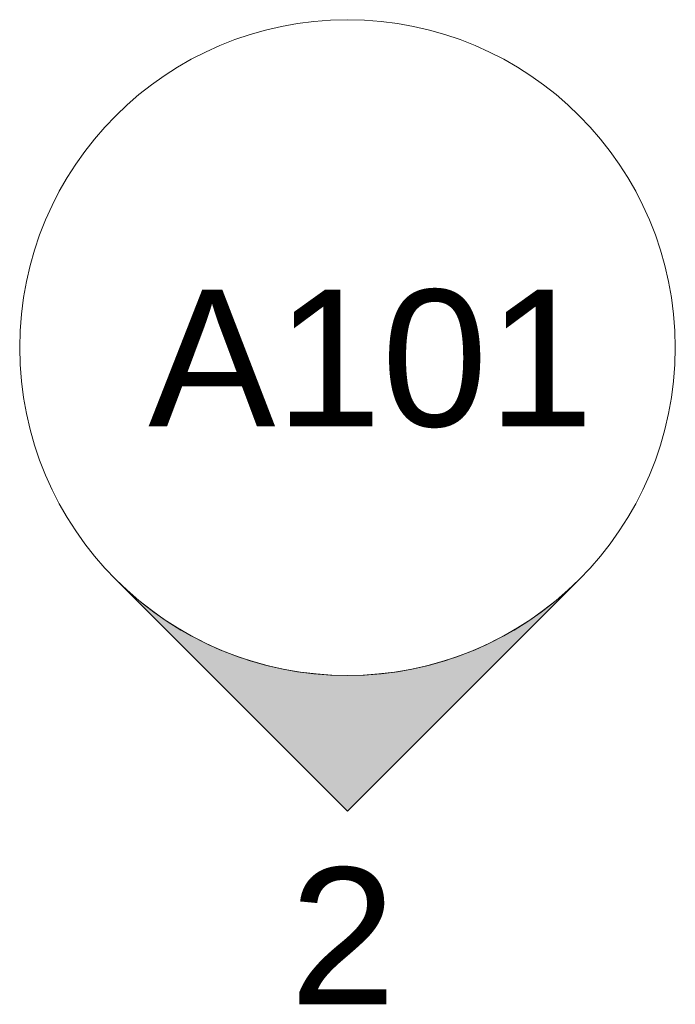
# Model space of a CAD drawing. Header units: millimetres. Extents: x -9373 to 19088, y -7431 to 23858.
# Tile 2 of 2: x 4913 to 5513, y 22957 to 23858. Entities that reach past the tile are written whole.
import ezdxf

# ---------------------------------------------------------------- set-up
doc = ezdxf.new("R2010")
doc.units = ezdxf.units.MM
doc.layers.add('G-ANNO-SYMB', color=111, linetype='Continuous', lineweight=9)
doc.styles.add('Arial', font='arial.ttf', dxfattribs={"height": 125})

# ---------------------------------------------------------------- blocks, each defined once
blk = doc.blocks.new('Elevation - Filled_Arrow-192978-Base level')
at = {"layer": 'G-ANNO-SYMB'}
blk.add_circle((0, 0), 6, dxfattribs=at)
blk = doc.blocks.new('Elevation - Filled_Arrow-192707-Base level')
at = {"layer": 'G-ANNO-SYMB'}
h = blk.add_hatch(color=256, dxfattribs=at)
edge = h.paths.add_edge_path()
edge.add_line((-4.242, 4.242), (0, 8.485))
edge.add_line((0, 8.485), (4.242, 4.242))
edge.add_arc((0, 0), 6, 45, 135)
for p, q in [((0, 8.485), (-4.242, 4.242)), ((0, 8.485), (-4.242, 4.242)), ((4.242, 4.242), (0, 8.485)), ((4.242, 4.242), (0, 8.485))]:
    blk.add_line(p, q, dxfattribs=at)
blk.add_arc((0, 0), 6, 45, 135, dxfattribs=at)
blk.add_arc((0, 0), 6, 45, 135, dxfattribs=at)

msp = doc.modelspace()

# ---------------------------------------------------------------- block references
at = {"layer": 'G-ANNO-SYMB', "xscale": 49.99999999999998, "yscale": 49.99999999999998, "zscale": 49.99999999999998}
msp.add_blockref('Elevation - Filled_Arrow-192978-Base level', (5212.87, 23558.17), dxfattribs=at)
at = {"layer": 'G-ANNO-SYMB', "extrusion": (0, 0, -1), "xscale": 49.99999999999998, "yscale": 49.99999999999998, "zscale": 49.99999999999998, "rotation": 180}
msp.add_blockref('Elevation - Filled_Arrow-192707-Base level', (-5212.87, 23558.17), dxfattribs=at)

# ---------------------------------------------------------------- texts
at = {"layer": 'G-ANNO-SYMB', "insert": (5030.51, 23611.05), "char_height": 125, "width": 489.0294, "attachment_point": 1, "style": 'Arial'}
msp.add_mtext('A101', dxfattribs=at)
at = {"layer": 'G-ANNO-SYMB', "insert": (5160.05, 23082.29), "char_height": 125, "width": 116.2447, "attachment_point": 1, "style": 'Arial', "bg_fill": 3, "box_fill_scale": 1.25, "bg_fill_color": 256, "bg_fill_true_color": 13158600, "bg_fill_transparency": 0}
msp.add_mtext('2', dxfattribs=at)

doc.saveas('drawing.dxf')
